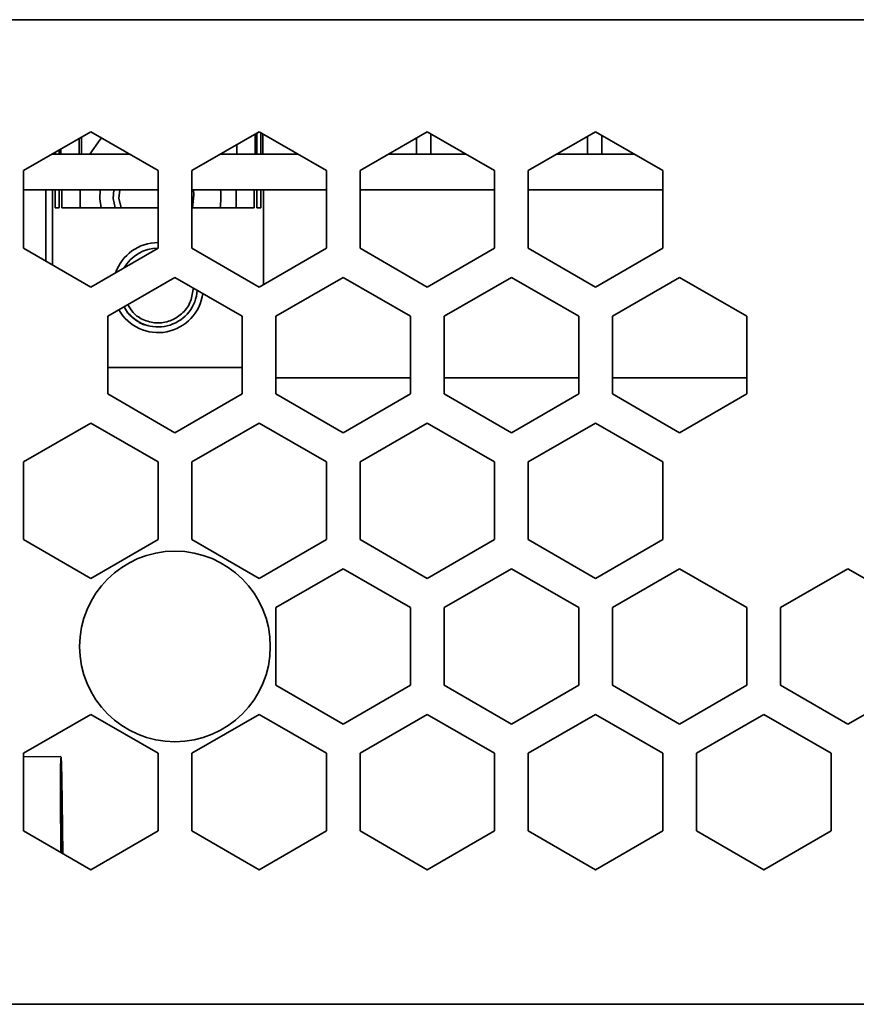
# Model space of a CAD drawing. Header units: millimetres. Extents: x 5 to 587, y 7 to 377.
# Tile 7 of 16: x 440 to 452, y 171 to 186. Entities that reach past the tile are written whole.
import ezdxf

# ---------------------------------------------------------------- set-up
doc = ezdxf.new("R2010")
doc.units = ezdxf.units.MM

msp = doc.modelspace()

# ---------------------------------------------------------------- linework, layer by layer
at = {"color": 7, "linetype": 'Continuous', "lineweight": 35}
for p, q in [((430.44, 185.5322), (575.7734, 185.5322)), ((439.9772, 185.533), (439.2499, 185.533)), ((439.9772, 185.533), (439.9772, 185.5322)), ((440.8341, 185.533), (439.9772, 185.533)), ((440.8341, 185.533), (440.8341, 185.5322)), ((440.9635, 185.533), (440.8341, 185.533)), ((440.9635, 185.533), (440.9635, 185.5322)), ((450.9502, 185.533), (450.9502, 185.5322)), ((450.9988, 185.533), (450.9502, 185.533)), ((450.9988, 185.533), (450.9988, 185.5322)), ((451.822, 185.533), (450.9988, 185.533)), ((451.822, 185.533), (451.822, 185.5322)), ((452.5966, 185.533), (451.822, 185.533)), ((439.9417, 183.2896), (440.9417, 183.867)), ((440.9417, 183.867), (441.9417, 183.2896)), ((442.4417, 183.2896), (443.4417, 183.867)), ((443.3825, 183.533), (443.3825, 183.8328)), ((443.4091, 183.8481), (443.4091, 183.533)), ((443.4417, 183.867), (444.4417, 183.2896)), ((443.4698, 183.533), (443.4698, 183.8508)), ((443.4963, 183.8354), (443.4963, 183.533)), ((444.9417, 183.2896), (445.9417, 183.867)), ((445.9417, 183.867), (446.9417, 183.2896)), ((445.9954, 183.836), (445.9954, 183.533)), ((445.9954, 183.836), (445.9954, 183.533)), ((447.4417, 183.2896), (448.4417, 183.867)), ((448.4417, 183.867), (449.4417, 183.2896)), ((448.5354, 183.8129), (448.5354, 183.533)), ((448.5354, 183.8129), (448.5354, 183.533)), ((440.7682, 183.533), (440.7682, 183.7668)), ((440.805, 183.533), (440.805, 183.7881)), ((441.0812, 183.7546), (440.9255, 183.533)), ((441.0812, 183.7546), (441.1045, 183.773)), ((443.1119, 183.533), (443.1119, 183.6766)), ((445.782, 183.7748), (445.782, 183.533)), ((448.322, 183.7979), (448.322, 183.533)), ((441.5202, 183.533), (440.3632, 183.533)), ((440.3838, 183.5449), (440.3838, 183.533)), ((440.4104, 183.533), (440.4104, 183.5602)), ((440.4711, 183.5953), (440.4711, 183.533)), ((440.4977, 183.533), (440.4977, 183.6106)), ((441.4786, 183.5337), (441.5014, 183.5438)), ((444.0202, 183.533), (442.8632, 183.533)), ((446.5202, 183.533), (445.3632, 183.533)), ((449.0202, 183.533), (447.8632, 183.533)), ((439.9417, 182.1349), (439.9417, 183.2896)), ((441.9417, 183.2896), (441.9417, 182.1349)), ((442.4417, 182.1349), (442.4417, 183.2896)), ((444.4417, 183.2896), (444.4417, 182.1349)), ((444.9417, 182.1349), (444.9417, 183.2896)), ((446.9417, 183.2896), (446.9417, 182.1349)), ((447.4417, 182.1349), (447.4417, 183.2896)), ((449.4417, 183.2896), (449.4417, 182.1349)), ((441.9417, 183.0029), (439.9417, 183.0029)), ((440.2734, 181.9435), (440.2734, 183.0029)), ((440.3711, 181.887), (440.3711, 183.0029)), ((440.4104, 182.7362), (440.4104, 183.0029)), ((440.4711, 183.0029), (440.4711, 182.7362)), ((440.5103, 182.7362), (440.5103, 183.0029)), ((440.7808, 182.7362), (440.7808, 183.0029)), ((444.4417, 183.0029), (442.4417, 183.0029)), ((443.0993, 182.7362), (443.0993, 183.0029)), ((443.3698, 182.7362), (443.3698, 183.0029)), ((443.4091, 183.0029), (443.4091, 182.7362)), ((443.4698, 182.7362), (443.4698, 183.0029)), ((443.509, 181.5964), (443.509, 183.0029)), ((446.9417, 183.0029), (444.9417, 183.0029)), ((449.4417, 183.0029), (447.4417, 183.0029)), ((440.4104, 182.7362), (440.4711, 182.7362)), ((440.5103, 182.7362), (440.5515, 182.7362)), ((440.5515, 182.7362), (440.9574, 182.7362)), ((440.9574, 182.7362), (441.9417, 182.7362)), ((442.4417, 182.7362), (442.9227, 182.7362)), ((442.9227, 182.7362), (443.3286, 182.7362)), ((443.3286, 182.7362), (443.3698, 182.7362)), ((443.4091, 182.7362), (443.4698, 182.7362)), ((440.9417, 181.5576), (439.9417, 182.1349)), ((441.9417, 182.1349), (440.9417, 181.5576)), ((443.4417, 181.5576), (442.4417, 182.1349)), ((444.4417, 182.1349), (443.4417, 181.5576)), ((445.9417, 181.5576), (444.9417, 182.1349)), ((446.9417, 182.1349), (445.9417, 181.5576)), ((448.4417, 181.5576), (447.4417, 182.1349)), ((449.4417, 182.1349), (448.4417, 181.5576)), ((441.1917, 181.1246), (442.1917, 181.7019)), ((442.1917, 181.7019), (443.1917, 181.1246)), ((443.6917, 181.1246), (444.6917, 181.7019)), ((444.6917, 181.7019), (445.6917, 181.1246)), ((446.1917, 181.1246), (447.1917, 181.7019)), ((447.1917, 181.7019), (448.1917, 181.1246)), ((448.6917, 181.1246), (449.6917, 181.7019)), ((449.6917, 181.7019), (450.6917, 181.1246)), ((441.4888, 181.1732), (441.4379, 181.2667)), ((441.4921, 181.1759), (441.4888, 181.1732)), ((441.1917, 179.9699), (441.1917, 181.1246)), ((443.1917, 181.1246), (443.1917, 179.9699)), ((443.6917, 179.9699), (443.6917, 181.1246)), ((445.6917, 181.1246), (445.6917, 179.9699)), ((446.1917, 179.9699), (446.1917, 181.1246)), ((448.1917, 181.1246), (448.1917, 179.9699)), ((448.6917, 179.9699), (448.6917, 181.1246)), ((450.6917, 181.1246), (450.6917, 179.9699)), ((441.1917, 180.3656), (442.9227, 180.3656)), ((441.1917, 180.3656), (442.9227, 180.3656)), ((442.9227, 180.3656), (443.1917, 180.3656)), ((442.9227, 180.3656), (443.058, 180.3656)), ((445.6917, 180.211), (443.6917, 180.211)), ((448.1917, 180.211), (446.1917, 180.211)), ((450.6917, 180.211), (448.6917, 180.211)), ((442.1917, 179.3925), (441.1917, 179.9699)), ((443.1917, 179.9699), (442.1917, 179.3925)), ((444.6917, 179.3925), (443.6917, 179.9699)), ((445.6917, 179.9699), (444.6917, 179.3925)), ((447.1917, 179.3925), (446.1917, 179.9699)), ((448.1917, 179.9699), (447.1917, 179.3925)), ((449.6917, 179.3925), (448.6917, 179.9699)), ((450.6917, 179.9699), (449.6917, 179.3925)), ((439.9417, 178.9595), (440.9417, 179.5369)), ((440.9417, 179.5369), (441.9417, 178.9595)), ((442.4417, 178.9595), (443.4417, 179.5369)), ((443.4417, 179.5369), (444.4417, 178.9595)), ((444.9417, 178.9595), (445.9417, 179.5369)), ((445.9417, 179.5369), (446.9417, 178.9595)), ((447.4417, 178.9595), (448.4417, 179.5369)), ((448.4417, 179.5369), (449.4417, 178.9595)), ((439.9417, 177.8048), (439.9417, 178.9595)), ((441.9417, 178.9595), (441.9417, 177.8048)), ((442.4417, 177.8048), (442.4417, 178.9595)), ((444.4417, 178.9595), (444.4417, 177.8048)), ((444.9417, 177.8048), (444.9417, 178.9595)), ((446.9417, 178.9595), (446.9417, 177.8048)), ((447.4417, 177.8048), (447.4417, 178.9595)), ((449.4417, 178.9595), (449.4417, 177.8048)), ((440.9417, 177.2275), (439.9417, 177.8048)), ((441.9417, 177.8048), (440.9417, 177.2275)), ((443.4417, 177.2275), (442.4417, 177.8048)), ((444.4417, 177.8048), (443.4417, 177.2275)), ((445.9417, 177.2275), (444.9417, 177.8048)), ((446.9417, 177.8048), (445.9417, 177.2275)), ((448.4417, 177.2275), (447.4417, 177.8048)), ((449.4417, 177.8048), (448.4417, 177.2275)), ((443.6917, 176.7945), (444.6917, 177.3718)), ((444.6917, 177.3718), (445.6917, 176.7945)), ((446.1917, 176.7945), (447.1917, 177.3718)), ((447.1917, 177.3718), (448.1917, 176.7945)), ((448.6917, 176.7945), (449.6917, 177.3718)), ((449.6917, 177.3718), (450.6917, 176.7945)), ((451.1917, 176.7945), (452.1917, 177.3718)), ((452.1917, 177.3718), (453.1917, 176.7945)), ((443.6917, 175.6398), (443.6917, 176.7945)), ((445.6917, 176.7945), (445.6917, 175.6398)), ((446.1917, 175.6398), (446.1917, 176.7945)), ((448.1917, 176.7945), (448.1917, 175.6398)), ((448.6917, 175.6398), (448.6917, 176.7945)), ((450.6917, 176.7945), (450.6917, 175.6398)), ((451.1917, 175.6398), (451.1917, 176.7945)), ((444.6917, 175.0624), (443.6917, 175.6398)), ((445.6917, 175.6398), (444.6917, 175.0624)), ((447.1917, 175.0624), (446.1917, 175.6398)), ((448.1917, 175.6398), (447.1917, 175.0624)), ((449.6917, 175.0624), (448.6917, 175.6398)), ((450.6917, 175.6398), (449.6917, 175.0624)), ((452.1917, 175.0624), (451.1917, 175.6398)), ((453.1917, 175.6398), (452.1917, 175.0624)), ((439.9417, 174.6294), (440.9417, 175.2067)), ((440.9417, 175.2067), (441.9417, 174.6294)), ((442.4417, 174.6294), (443.4417, 175.2067)), ((443.4417, 175.2067), (444.4417, 174.6294)), ((444.9417, 174.6294), (445.9417, 175.2067)), ((445.9417, 175.2067), (446.9417, 174.6294)), ((447.4417, 174.6294), (448.4417, 175.2067)), ((448.4417, 175.2067), (449.4417, 174.6294)), ((449.9417, 174.6294), (450.9417, 175.2067)), ((450.9417, 175.2067), (451.9417, 174.6294)), ((439.9417, 173.4747), (439.9417, 174.6294)), ((441.9417, 174.6294), (441.9417, 173.4747)), ((442.4417, 173.4747), (442.4417, 174.6294)), ((444.4417, 174.6294), (444.4417, 173.4747)), ((444.9417, 173.4747), (444.9417, 174.6294)), ((446.9417, 174.6294), (446.9417, 173.4747)), ((447.4417, 173.4747), (447.4417, 174.6294)), ((449.4417, 174.6294), (449.4417, 173.4747)), ((449.9417, 173.4747), (449.9417, 174.6294)), ((451.9417, 174.6294), (451.9417, 173.4747)), ((440.4969, 174.5814), (439.9417, 174.5765)), ((440.9417, 172.8973), (439.9417, 173.4747)), ((441.9417, 173.4747), (440.9417, 172.8973)), ((443.4417, 172.8973), (442.4417, 173.4747)), ((444.4417, 173.4747), (443.4417, 172.8973)), ((445.9417, 172.8973), (444.9417, 173.4747)), ((446.9417, 173.4747), (445.9417, 172.8973)), ((448.4417, 172.8973), (447.4417, 173.4747)), ((449.4417, 173.4747), (448.4417, 172.8973)), ((450.9417, 172.8973), (449.9417, 173.4747)), ((451.9417, 173.4747), (450.9417, 172.8973)), ((440.9391, 172.8988), (440.9443, 172.8988)), ((443.4391, 172.8988), (443.4443, 172.8988)), ((445.9391, 172.8988), (445.9443, 172.8988)), ((448.4391, 172.8988), (448.4443, 172.8988)), ((450.9391, 172.8988), (450.9443, 172.8988)), ((430.34, 170.8988), (575.8734, 170.8988))]:
    msp.add_line(p, q, dxfattribs=at)
at = {"color": 7, "linetype": 'Continuous', "lineweight": 35, "flags": 128}
for points in [[(441.0925, 182.7362), (441.074, 182.8694), (441.0811, 183.0029)], [(441.2843, 183.0029), (441.2738, 182.8778), (441.3005, 182.7362)], [(441.3897, 182.7362), (441.3571, 182.8813), (441.3699, 183.0029)], [(442.4656, 183.0029), (442.4727, 182.9282), (442.4542, 182.7362)], [(440.495, 173.1552), (440.4935, 173.3707), (440.4915, 173.792), (440.4909, 174.1463), (440.492, 174.4066), (440.4945, 174.553), (440.4984, 174.5743), (440.5032, 174.4689), (440.5087, 174.2448), (440.5143, 173.9192), (440.5198, 173.5169), (440.524, 173.1385)], [(440.498, 173.1535), (440.4968, 173.3267), (440.4952, 173.6984), (440.4952, 173.9933), (440.4968, 174.1827), (440.4999, 174.248), (440.504, 174.1828), (440.5089, 173.9935), (440.5141, 173.6985), (440.519, 173.3269), (440.521, 173.1402)]]:
    msp.add_lwpolyline(points, dxfattribs=at)
at = {"color": 7, "linetype": 'Continuous', "lineweight": 35}
msp.add_circle((442.1917, 176.2171), 1.4167, dxfattribs=at)
for centre, radius, start, end in [((441.7734, 182.8988), 1.1007, 351.50494, 5.42562), ((441.9401, 181.5509), 0.6689, 89.85937, 160.97764), ((441.9401, 181.5509), 0.5842, 89.83899, 150.18792), ((441.9401, 181.5509), 0.6689, 209.57415, 352.56017), ((441.9401, 181.5509), 0.5842, 219.93097, 356.05638)]:
    msp.add_arc(centre, radius, start, end, dxfattribs=at)
for points, knots in [([(442.4627, 181.5454), (442.4551, 181.4793), (442.4395, 181.3433), (442.3192, 181.1712), (442.146, 181.0546), (441.9395, 181.013), (441.7362, 181.0555), (441.5732, 181.1557), (441.5157, 181.256), (441.4918, 181.2978)], [0, 0, 0, 0, 0.1449245, 0.2978714, 0.444737, 0.59635, 0.747963, 0.8948285, 1, 1, 1, 1]), ([(441.4921, 181.1759), (441.5343, 181.1349), (441.618, 181.0536), (441.7312, 180.9933), (441.7938, 180.9867), (441.7986, 180.9862)], [0, 0, 0, 0, 0.484079, 0.9605312, 1, 1, 1, 1])]:
    msp.add_open_spline(points, degree=3, knots=knots, dxfattribs=at)

doc.saveas('drawing.dxf')
